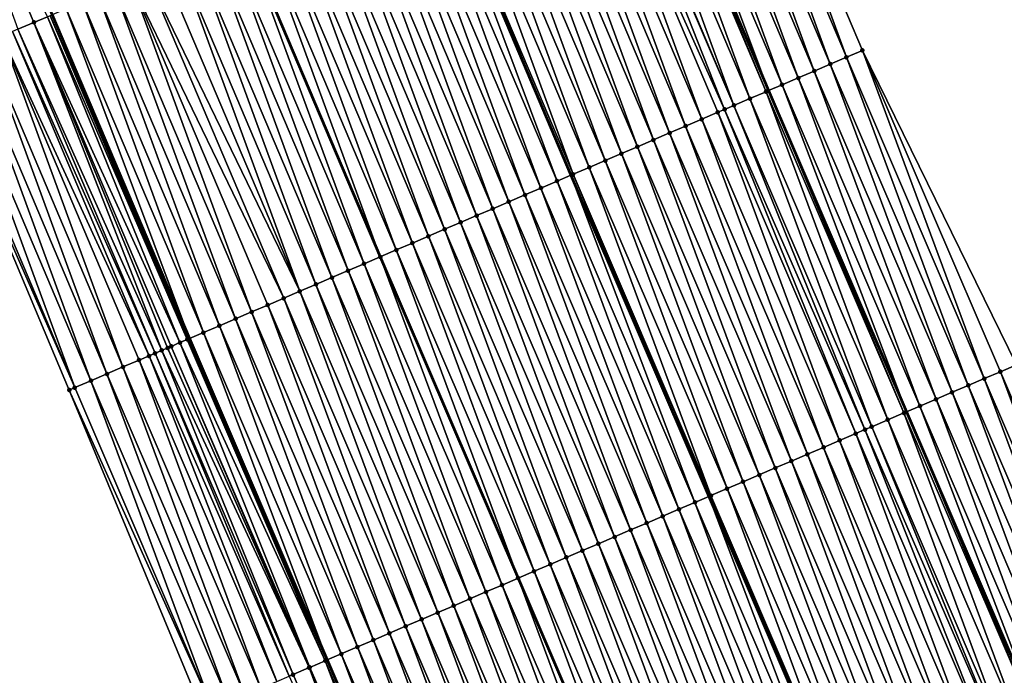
# Model space of a CAD drawing. Header units: feet. Extents: x 2010743 to 2022806, y 818705 to 837694.
# Tile 218 of 256: x 2011931 to 2011988, y 826034 to 826072. Entities that reach past the tile are written whole.
import ezdxf

# ---------------------------------------------------------------- set-up
doc = ezdxf.new("R2010")
doc.units = ezdxf.units.FT
doc.header["$MEASUREMENT"] = 0
for name, color, linetype, lineweight in [('EP_Travel Lane', 172, 'Continuous', 53), ('Road Shots', 141, 'Continuous', 100), ('STRIPING', 60, 'Continuous', 53)]:
    doc.layers.add(name, color=color, linetype=linetype, lineweight=lineweight)
doc.layers.add('I-77-MM17-21_NB-Surface-Border', color=7, linetype='Continuous')
doc.layers.add('I-77-MM17-21_NB-Surface-TIN', color=7, linetype='Continuous')

msp = doc.modelspace()

# ---------------------------------------------------------------- linework, layer by layer
at = {"layer": 'EP_Travel Lane'}
for points in [[(2011909.953, 826127.149, 319.59), (2011917.687, 826108.707, 319.818), (2011925.421, 826090.264, 320.062), (2011933.155, 826071.822, 320.325), (2011941, 826053.304, 320.588), (2011948.884, 826034.925, 320.834), (2011956.768, 826016.547, 321.086), (2011964.653, 825998.168, 321.328), (2011972.757, 825979.661, 321.583), (2011980.947, 825961.417, 321.839), (2011989.136, 825943.172, 322.073), (2011997.325, 825924.927, 322.341), (2012005.75, 825906.52, 322.572), (2012014.237, 825888.412, 322.792), (2012022.724, 825870.303, 323.024), (2012031.212, 825852.195, 323.246), (2012039.934, 825833.943, 323.44), (2012048.718, 825815.976, 323.623), (2012057.502, 825798.009, 323.823), (2012066.285, 825780.042, 323.996), (2012075.193, 825762.003, 324.193)], [(2011950.923, 826122.625, 318.318), (2011958.657, 826104.183, 318.559), (2011966.391, 826085.74, 318.812), (2011974.122, 826067.492, 319.055), (2011982.007, 826049.114, 319.344), (2011989.891, 826030.736, 319.618), (2011997.775, 826012.357, 319.901), (2012005.646, 825994.332, 320.157), (2012013.804, 825976.073, 320.416), (2012021.961, 825957.814, 320.667), (2012030.118, 825939.556, 320.941), (2012038.253, 825921.721, 321.173), (2012046.711, 825903.599, 321.401), (2012055.169, 825885.477, 321.619), (2012063.627, 825867.354, 321.829), (2012072.071, 825849.639, 322.032), (2012080.855, 825831.672, 322.23), (2012089.639, 825813.705, 322.451), (2012098.423, 825795.739, 322.685), (2012107.244, 825778.006, 322.934)]]:
    msp.add_polyline3d(points, dxfattribs=at)
at = {"layer": 'I-77-MM17-21_NB-Surface-Border', "color": 3, "linetype": 'Continuous', "lineweight": -3}
for points in [[(2012074.071, 825761.443, 324.254), (2012065.296, 825779.559, 324.054), (2012054.131, 825796.363, 323.991), (2012048.4, 825815.82, 323.63), (2012038.516, 825833.25, 323.524), (2012027.602, 825850.507, 323.451), (2012018.838, 825868.486, 323.235), (2012010.324, 825886.582, 323), (2012000.581, 825904.103, 322.808), (2011991.691, 825922.414, 322.585), (2011982.965, 825940.418, 322.321), (2011974.424, 825958.507, 322.092), (2011965.921, 825976.612, 321.891), (2011957.568, 825995.133, 321.658), (2011949.614, 826013.482, 321.417), (2011941.785, 826031.885, 321.167), (2011934.128, 826050.361, 320.926), (2011926.309, 826068.956, 320.665), (2011918.478, 826087.357, 320.426), (2011910.329, 826105.626, 320.214), (2011902.267, 826123.932, 320)], [(2011954.461, 826124.107, 318.137), (2011963.118, 826106.05, 318.326), (2011971.774, 826087.994, 318.515), (2011979.486, 826069.789, 318.755), (2011988.29, 826051.804, 318.919), (2011996.175, 826033.425, 319.164), (2012004.059, 826015.047, 319.419), (2012011.892, 825997.115, 319.626), (2012020.048, 825978.856, 319.921), (2012028.204, 825960.597, 320.267), (2012035.446, 825941.931, 320.601), (2012043.542, 825924.194, 320.847), (2012050.21, 825905.235, 321.184), (2012055.973, 825885.853, 321.569), (2012064.453, 825867.741, 321.775), (2012072.904, 825850.045, 321.983), (2012081.539, 825832.006, 322.191), (2012090.471, 825814.112, 322.398), (2012099.255, 825796.145, 322.634), (2012108.022, 825778.394, 322.886)]]:
    msp.add_polyline3d(points, dxfattribs=at)
at = {"layer": 'I-77-MM17-21_NB-Surface-TIN', "color": 128, "linetype": 'Continuous', "lineweight": -3}
for points in [[(2011931.189, 826070.999, 320.432), (2011932.111, 826071.385, 320.383), (2011924.377, 826089.828, 320.129)], [(2011932.111, 826071.385, 320.383), (2011932.876, 826071.705, 320.341), (2011924.377, 826089.828, 320.129)], [(2011978.567, 826069.395, 318.804), (2011971.774, 826087.994, 318.515), (2011970.852, 826087.608, 318.563)], [(2011978.567, 826069.395, 318.804), (2011979.486, 826069.789, 318.755), (2011971.774, 826087.994, 318.515)], [(2011977.648, 826069.002, 318.851), (2011970.852, 826087.608, 318.563), (2011969.93, 826087.221, 318.611)], [(2011977.648, 826069.002, 318.851), (2011978.567, 826069.395, 318.804), (2011970.852, 826087.608, 318.563)], [(2011975.809, 826068.215, 318.963), (2011969.007, 826086.835, 318.661), (2011968.085, 826086.449, 318.712)], [(2011976.729, 826068.608, 318.907), (2011969.93, 826087.221, 318.611), (2011969.007, 826086.835, 318.661)], [(2011975.809, 826068.215, 318.963), (2011976.729, 826068.608, 318.907), (2011969.007, 826086.835, 318.661)], [(2011976.729, 826068.608, 318.907), (2011977.648, 826069.002, 318.851), (2011969.93, 826087.221, 318.611)], [(2011974.89, 826067.821, 319.011), (2011968.085, 826086.449, 318.712), (2011967.162, 826086.063, 318.765)], [(2011974.89, 826067.821, 319.011), (2011975.809, 826068.215, 318.963), (2011968.085, 826086.449, 318.712)], [(2011973.052, 826067.034, 319.133), (2011966.24, 826085.677, 318.821), (2011965.317, 826085.291, 318.877)], [(2011973.971, 826067.427, 319.063), (2011966.391, 826085.74, 318.812), (2011966.24, 826085.677, 318.821)], [(2011973.052, 826067.034, 319.133), (2011973.971, 826067.427, 319.063), (2011966.24, 826085.677, 318.821)], [(2011967.162, 826086.063, 318.765), (2011966.391, 826085.74, 318.812), (2011974.122, 826067.492, 319.055)], [(2011973.971, 826067.427, 319.063), (2011974.122, 826067.492, 319.055), (2011966.391, 826085.74, 318.812)], [(2011974.89, 826067.821, 319.011), (2011967.162, 826086.063, 318.765), (2011974.122, 826067.492, 319.055)], [(2011972.132, 826066.64, 319.183), (2011965.317, 826085.291, 318.877), (2011964.395, 826084.905, 318.926)], [(2011972.132, 826066.64, 319.183), (2011973.052, 826067.034, 319.133), (2011965.317, 826085.291, 318.877)], [(2011970.294, 826065.853, 319.269), (2011963.473, 826084.518, 318.968), (2011962.55, 826084.132, 319.007)], [(2011971.605, 826066.414, 319.208), (2011964.316, 826084.871, 318.929), (2011963.473, 826084.518, 318.968)], [(2011970.294, 826065.853, 319.269), (2011971.213, 826066.246, 319.227), (2011963.473, 826084.518, 318.968)], [(2011971.213, 826066.246, 319.227), (2011971.605, 826066.414, 319.208), (2011963.473, 826084.518, 318.968)], [(2011972.132, 826066.64, 319.183), (2011964.395, 826084.905, 318.926), (2011964.316, 826084.871, 318.929)], [(2011971.605, 826066.414, 319.208), (2011972.132, 826066.64, 319.183), (2011964.316, 826084.871, 318.929)], [(2011969.375, 826065.459, 319.31), (2011962.55, 826084.132, 319.007), (2011961.628, 826083.746, 319.047)], [(2011969.375, 826065.459, 319.31), (2011970.294, 826065.853, 319.269), (2011962.55, 826084.132, 319.007)], [(2011967.536, 826064.671, 319.386), (2011960.705, 826083.359, 319.085), (2011959.783, 826082.973, 319.122)], [(2011968.455, 826065.065, 319.347), (2011961.628, 826083.746, 319.047), (2011960.705, 826083.359, 319.085)], [(2011967.536, 826064.671, 319.386), (2011968.455, 826065.065, 319.347), (2011960.705, 826083.359, 319.085)], [(2011968.455, 826065.065, 319.347), (2011969.375, 826065.459, 319.31), (2011961.628, 826083.746, 319.047)], [(2011966.617, 826064.278, 319.429), (2011959.783, 826082.973, 319.122), (2011958.861, 826082.587, 319.166)], [(2011966.617, 826064.278, 319.429), (2011967.536, 826064.671, 319.386), (2011959.783, 826082.973, 319.122)], [(2011964.779, 826063.49, 319.517), (2011957.938, 826082.201, 319.206), (2011957.016, 826081.814, 319.245)], [(2011965.698, 826063.884, 319.472), (2011958.861, 826082.587, 319.166), (2011957.938, 826082.201, 319.206)], [(2011964.779, 826063.49, 319.517), (2011965.698, 826063.884, 319.472), (2011957.938, 826082.201, 319.206)], [(2011965.698, 826063.884, 319.472), (2011966.617, 826064.278, 319.429), (2011958.861, 826082.587, 319.166)], [(2011963.859, 826063.097, 319.565), (2011957.016, 826081.814, 319.245), (2011956.093, 826081.428, 319.295)], [(2011963.859, 826063.097, 319.565), (2011964.779, 826063.49, 319.517), (2011957.016, 826081.814, 319.245)], [(2011962.94, 826062.703, 319.608), (2011956.093, 826081.428, 319.295), (2011955.171, 826081.042, 319.342)], [(2011962.94, 826062.703, 319.608), (2011963.859, 826063.097, 319.565), (2011956.093, 826081.428, 319.295)], [(2011961.102, 826061.915, 319.685), (2011954.249, 826080.656, 319.382), (2011953.326, 826080.269, 319.419)], [(2011962.021, 826062.309, 319.648), (2011955.044, 826080.988, 319.347), (2011954.249, 826080.656, 319.382)], [(2011961.102, 826061.915, 319.685), (2011962.021, 826062.309, 319.648), (2011954.249, 826080.656, 319.382)], [(2011955.171, 826081.042, 319.342), (2011955.044, 826080.988, 319.347), (2011962.813, 826062.648, 319.613)], [(2011962.021, 826062.309, 319.648), (2011962.813, 826062.648, 319.613), (2011955.044, 826080.988, 319.347)], [(2011962.94, 826062.703, 319.608), (2011955.171, 826081.042, 319.342), (2011962.813, 826062.648, 319.613)], [(2011960.182, 826061.521, 319.724), (2011953.326, 826080.269, 319.419), (2011952.404, 826079.883, 319.459)], [(2011960.182, 826061.521, 319.724), (2011961.102, 826061.915, 319.685), (2011953.326, 826080.269, 319.419)], [(2011958.344, 826060.734, 319.806), (2011951.482, 826079.497, 319.5), (2011950.559, 826079.11, 319.541)], [(2011959.263, 826061.128, 319.764), (2011952.404, 826079.883, 319.459), (2011951.482, 826079.497, 319.5)], [(2011958.344, 826060.734, 319.806), (2011959.263, 826061.128, 319.764), (2011951.482, 826079.497, 319.5)], [(2011959.263, 826061.128, 319.764), (2011960.182, 826061.521, 319.724), (2011952.404, 826079.883, 319.459)], [(2011957.425, 826060.34, 319.848), (2011950.559, 826079.11, 319.541), (2011949.637, 826078.724, 319.584)], [(2011957.425, 826060.34, 319.848), (2011958.344, 826060.734, 319.806), (2011950.559, 826079.11, 319.541)], [(2011955.586, 826059.553, 319.929), (2011948.714, 826078.338, 319.622), (2011947.792, 826077.952, 319.661)], [(2011956.506, 826059.946, 319.888), (2011949.637, 826078.724, 319.584), (2011948.714, 826078.338, 319.622)], [(2011955.586, 826059.553, 319.929), (2011956.506, 826059.946, 319.888), (2011948.714, 826078.338, 319.622)], [(2011956.506, 826059.946, 319.888), (2011957.425, 826060.34, 319.848), (2011949.637, 826078.724, 319.584)], [(2011954.667, 826059.159, 319.971), (2011947.792, 826077.952, 319.661), (2011946.87, 826077.565, 319.703)], [(2011954.667, 826059.159, 319.971), (2011955.586, 826059.553, 319.929), (2011947.792, 826077.952, 319.661)], [(2011952.829, 826058.372, 320.07), (2011945.947, 826077.179, 319.75), (2011945.025, 826076.793, 319.8)], [(2011953.748, 826058.765, 320.016), (2011946.87, 826077.565, 319.703), (2011945.947, 826077.179, 319.75)], [(2011952.829, 826058.372, 320.07), (2011953.748, 826058.765, 320.016), (2011945.947, 826077.179, 319.75)], [(2011953.748, 826058.765, 320.016), (2011954.667, 826059.159, 319.971), (2011946.87, 826077.565, 319.703)], [(2011945.025, 826076.793, 319.8), (2011944.102, 826076.407, 319.837), (2011951.91, 826057.978, 320.109)], [(2011952.829, 826058.372, 320.07), (2011945.025, 826076.793, 319.8), (2011951.91, 826057.978, 320.109)], [(2011950.071, 826057.19, 320.187), (2011943.18, 826076.02, 319.877), (2011942.258, 826075.634, 319.918)], [(2011950.99, 826057.584, 320.148), (2011944.102, 826076.407, 319.837), (2011943.18, 826076.02, 319.877)], [(2011950.071, 826057.19, 320.187), (2011950.99, 826057.584, 320.148), (2011943.18, 826076.02, 319.877)], [(2011950.99, 826057.584, 320.148), (2011951.91, 826057.978, 320.109), (2011944.102, 826076.407, 319.837)], [(2011949.152, 826056.796, 320.228), (2011942.258, 826075.634, 319.918), (2011941.335, 826075.248, 319.959)], [(2011949.152, 826056.796, 320.228), (2011950.071, 826057.19, 320.187), (2011942.258, 826075.634, 319.918)], [(2011947.313, 826056.009, 320.308), (2011940.413, 826074.862, 320.003), (2011939.491, 826074.475, 320.044)], [(2011948.233, 826056.403, 320.268), (2011941.335, 826075.248, 319.959), (2011940.413, 826074.862, 320.003)], [(2011947.313, 826056.009, 320.308), (2011948.233, 826056.403, 320.268), (2011940.413, 826074.862, 320.003)], [(2011948.233, 826056.403, 320.268), (2011949.152, 826056.796, 320.228), (2011941.335, 826075.248, 319.959)], [(2011947.313, 826056.009, 320.308), (2011939.491, 826074.475, 320.044), (2011938.568, 826074.089, 320.08)], [(2011946.394, 826055.615, 320.345), (2011938.568, 826074.089, 320.08), (2011937.646, 826073.703, 320.116)], [(2011946.394, 826055.615, 320.345), (2011947.313, 826056.009, 320.308), (2011938.568, 826074.089, 320.08)], [(2011943.637, 826054.434, 320.462), (2011936.723, 826073.316, 320.157), (2011935.801, 826072.93, 320.198)], [(2011944.556, 826054.827, 320.419), (2011937.646, 826073.703, 320.116), (2011936.723, 826073.316, 320.157)], [(2011943.637, 826054.434, 320.462), (2011944.556, 826054.827, 320.419), (2011936.723, 826073.316, 320.157)], [(2011944.556, 826054.827, 320.419), (2011945.475, 826055.221, 320.38), (2011937.646, 826073.703, 320.116)], [(2011945.475, 826055.221, 320.38), (2011946.394, 826055.615, 320.345), (2011937.646, 826073.703, 320.116)], [(2011942.717, 826054.04, 320.505), (2011935.801, 826072.93, 320.198), (2011934.879, 826072.544, 320.243)], [(2011942.717, 826054.04, 320.505), (2011943.637, 826054.434, 320.462), (2011935.801, 826072.93, 320.198)], [(2011933.956, 826072.158, 320.286), (2011933.155, 826071.822, 320.325), (2011941, 826053.304, 320.588)], [(2011941.798, 826053.646, 320.547), (2011934.879, 826072.544, 320.243), (2011933.956, 826072.158, 320.286)], [(2011941.798, 826053.646, 320.547), (2011933.956, 826072.158, 320.286), (2011941, 826053.304, 320.588)], [(2011941.798, 826053.646, 320.547), (2011942.717, 826054.04, 320.505), (2011934.879, 826072.544, 320.243)], [(2011940.456, 826053.072, 320.626), (2011932.876, 826071.705, 320.341), (2011932.111, 826071.385, 320.383)], [(2011940.879, 826053.253, 320.595), (2011933.034, 826071.771, 320.331), (2011932.876, 826071.705, 320.341)], [(2011940.456, 826053.072, 320.626), (2011940.879, 826053.253, 320.595), (2011932.876, 826071.705, 320.341)], [(2011940.942, 826053.28, 320.591), (2011933.155, 826071.822, 320.325), (2011933.034, 826071.771, 320.331)], [(2011940.879, 826053.253, 320.595), (2011940.942, 826053.28, 320.591), (2011933.034, 826071.771, 320.331)], [(2011940.942, 826053.28, 320.591), (2011941, 826053.304, 320.588), (2011933.155, 826071.822, 320.325)], [(2011939.04, 826052.465, 320.684), (2011931.189, 826070.999, 320.432), (2011930.876, 826070.868, 320.451)], [(2011939.416, 826052.626, 320.671), (2011932.111, 826071.385, 320.383), (2011931.189, 826070.999, 320.432)], [(2011939.04, 826052.465, 320.684), (2011939.416, 826052.626, 320.671), (2011931.189, 826070.999, 320.432)], [(2011939.416, 826052.626, 320.671), (2011939.748, 826052.768, 320.663), (2011932.111, 826071.385, 320.383)], [(2011939.748, 826052.768, 320.663), (2011939.96, 826052.859, 320.655), (2011932.111, 826071.385, 320.383)], [(2011939.96, 826052.859, 320.655), (2011940.456, 826053.072, 320.626), (2011932.111, 826071.385, 320.383)], [(2011937.202, 826051.678, 320.781), (2011930.267, 826070.613, 320.485), (2011929.344, 826070.227, 320.526)], [(2011938.692, 826052.316, 320.703), (2011930.876, 826070.868, 320.451), (2011930.267, 826070.613, 320.485)], [(2011937.202, 826051.678, 320.781), (2011938.121, 826052.071, 320.74), (2011930.267, 826070.613, 320.485)], [(2011938.121, 826052.071, 320.74), (2011938.692, 826052.316, 320.703), (2011930.267, 826070.613, 320.485)], [(2011938.692, 826052.316, 320.703), (2011939.04, 826052.465, 320.684), (2011930.876, 826070.868, 320.451)], [(2011935.364, 826050.89, 320.869), (2011928.422, 826069.84, 320.568), (2011927.499, 826069.454, 320.609)], [(2011936.283, 826051.284, 320.826), (2011929.344, 826070.227, 320.526), (2011928.422, 826069.84, 320.568)], [(2011935.364, 826050.89, 320.869), (2011936.283, 826051.284, 320.826), (2011928.422, 826069.84, 320.568)], [(2011936.283, 826051.284, 320.826), (2011937.202, 826051.678, 320.781), (2011929.344, 826070.227, 320.526)], [(2011986.452, 826051.017, 319.045), (2011979.486, 826069.789, 318.755), (2011978.567, 826069.395, 318.804)], [(2011986.452, 826051.017, 319.045), (2011987.371, 826051.41, 318.985), (2011979.486, 826069.789, 318.755)], [(2011987.371, 826051.41, 318.985), (2011988.29, 826051.804, 318.919), (2011979.486, 826069.789, 318.755)], [(2011934.444, 826050.497, 320.912), (2011927.499, 826069.454, 320.609), (2011926.577, 826069.068, 320.652)], [(2011934.444, 826050.497, 320.912), (2011935.364, 826050.89, 320.869), (2011927.499, 826069.454, 320.609)], [(2011985.532, 826050.623, 319.1), (2011978.567, 826069.395, 318.804), (2011977.648, 826069.002, 318.851)], [(2011985.532, 826050.623, 319.1), (2011986.452, 826051.017, 319.045), (2011978.567, 826069.395, 318.804)], [(2011934.444, 826050.497, 320.912), (2011926.577, 826069.068, 320.652), (2011926.309, 826068.956, 320.665)], [(2011934.128, 826050.361, 320.926), (2011934.444, 826050.497, 320.912), (2011926.309, 826068.956, 320.665)], [(2011984.613, 826050.23, 319.161), (2011977.648, 826069.002, 318.851), (2011976.729, 826068.608, 318.907)], [(2011984.613, 826050.23, 319.161), (2011985.532, 826050.623, 319.1), (2011977.648, 826069.002, 318.851)], [(2011982.774, 826049.443, 319.291), (2011975.809, 826068.215, 318.963), (2011974.89, 826067.821, 319.011)], [(2011983.694, 826049.836, 319.223), (2011976.729, 826068.608, 318.907), (2011975.809, 826068.215, 318.963)], [(2011982.774, 826049.443, 319.291), (2011983.694, 826049.836, 319.223), (2011975.809, 826068.215, 318.963)], [(2011983.694, 826049.836, 319.223), (2011984.613, 826050.23, 319.161), (2011976.729, 826068.608, 318.907)], [(2011974.89, 826067.821, 319.011), (2011974.122, 826067.492, 319.055), (2011982.007, 826049.114, 319.344)], [(2011982.774, 826049.443, 319.291), (2011974.89, 826067.821, 319.011), (2011982.007, 826049.114, 319.344)], [(2011980.017, 826048.262, 319.471), (2011973.052, 826067.034, 319.133), (2011972.132, 826066.64, 319.183)], [(2011980.936, 826048.656, 319.421), (2011973.971, 826067.427, 319.063), (2011973.052, 826067.034, 319.133)], [(2011980.017, 826048.262, 319.471), (2011980.936, 826048.656, 319.421), (2011973.052, 826067.034, 319.133)], [(2011981.855, 826049.049, 319.355), (2011974.122, 826067.492, 319.055), (2011973.971, 826067.427, 319.063)], [(2011980.936, 826048.656, 319.421), (2011981.855, 826049.049, 319.355), (2011973.971, 826067.427, 319.063)], [(2011981.855, 826049.049, 319.355), (2011982.007, 826049.114, 319.344), (2011974.122, 826067.492, 319.055)], [(2011979.097, 826047.868, 319.515), (2011971.605, 826066.414, 319.208), (2011971.213, 826066.246, 319.227)], [(2011979.626, 826048.095, 319.491), (2011972.132, 826066.64, 319.183), (2011971.605, 826066.414, 319.208)], [(2011979.097, 826047.868, 319.515), (2011979.626, 826048.095, 319.491), (2011971.605, 826066.414, 319.208)], [(2011979.626, 826048.095, 319.491), (2011980.017, 826048.262, 319.471), (2011972.132, 826066.64, 319.183)], [(2011977.259, 826047.081, 319.594), (2011970.294, 826065.853, 319.269), (2011969.375, 826065.459, 319.31)], [(2011978.178, 826047.475, 319.555), (2011971.213, 826066.246, 319.227), (2011970.294, 826065.853, 319.269)], [(2011977.259, 826047.081, 319.594), (2011978.178, 826047.475, 319.555), (2011970.294, 826065.853, 319.269)], [(2011978.178, 826047.475, 319.555), (2011979.097, 826047.868, 319.515), (2011971.213, 826066.246, 319.227)], [(2011976.34, 826046.687, 319.633), (2011969.375, 826065.459, 319.31), (2011968.455, 826065.065, 319.347)], [(2011976.34, 826046.687, 319.633), (2011977.259, 826047.081, 319.594), (2011969.375, 826065.459, 319.31)], [(2011975.42, 826046.293, 319.673), (2011968.455, 826065.065, 319.347), (2011967.536, 826064.671, 319.386)], [(2011975.42, 826046.293, 319.673), (2011976.34, 826046.687, 319.633), (2011968.455, 826065.065, 319.347)], [(2011973.582, 826045.506, 319.759), (2011966.617, 826064.278, 319.429), (2011965.698, 826063.884, 319.472)], [(2011974.501, 826045.9, 319.717), (2011967.536, 826064.671, 319.386), (2011966.617, 826064.278, 319.429)], [(2011973.582, 826045.506, 319.759), (2011974.501, 826045.9, 319.717), (2011966.617, 826064.278, 319.429)], [(2011974.501, 826045.9, 319.717), (2011975.42, 826046.293, 319.673), (2011967.536, 826064.671, 319.386)], [(2011972.663, 826045.112, 319.803), (2011965.698, 826063.884, 319.472), (2011964.779, 826063.49, 319.517)], [(2011972.663, 826045.112, 319.803), (2011973.582, 826045.506, 319.759), (2011965.698, 826063.884, 319.472)], [(2011970.824, 826044.325, 319.892), (2011963.859, 826063.097, 319.565), (2011962.94, 826062.703, 319.608)], [(2011971.744, 826044.718, 319.852), (2011964.779, 826063.49, 319.517), (2011963.859, 826063.097, 319.565)], [(2011970.824, 826044.325, 319.892), (2011971.744, 826044.718, 319.852), (2011963.859, 826063.097, 319.565)], [(2011971.744, 826044.718, 319.852), (2011972.663, 826045.112, 319.803), (2011964.779, 826063.49, 319.517)], [(2011969.905, 826043.931, 319.934), (2011962.813, 826062.648, 319.613), (2011962.021, 826062.309, 319.648)], [(2011962.94, 826062.703, 319.608), (2011962.813, 826062.648, 319.613), (2011970.697, 826044.27, 319.898)], [(2011969.905, 826043.931, 319.934), (2011970.697, 826044.27, 319.898), (2011962.813, 826062.648, 319.613)], [(2011970.824, 826044.325, 319.892), (2011962.94, 826062.703, 319.608), (2011970.697, 826044.27, 319.898)], [(2011968.067, 826043.143, 320.009), (2011961.102, 826061.915, 319.685), (2011960.182, 826061.521, 319.724)], [(2011968.986, 826043.537, 319.972), (2011962.021, 826062.309, 319.648), (2011961.102, 826061.915, 319.685)], [(2011968.067, 826043.143, 320.009), (2011968.986, 826043.537, 319.972), (2011961.102, 826061.915, 319.685)], [(2011968.986, 826043.537, 319.972), (2011969.905, 826043.931, 319.934), (2011962.021, 826062.309, 319.648)], [(2011967.148, 826042.749, 320.048), (2011960.182, 826061.521, 319.724), (2011959.263, 826061.128, 319.764)], [(2011967.148, 826042.749, 320.048), (2011968.067, 826043.143, 320.009), (2011960.182, 826061.521, 319.724)], [(2011966.228, 826042.356, 320.086), (2011959.263, 826061.128, 319.764), (2011958.344, 826060.734, 319.806)], [(2011966.228, 826042.356, 320.086), (2011967.148, 826042.749, 320.048), (2011959.263, 826061.128, 319.764)], [(2011964.39, 826041.568, 320.167), (2011957.425, 826060.34, 319.848), (2011956.506, 826059.946, 319.888)], [(2011965.309, 826041.962, 320.13), (2011958.344, 826060.734, 319.806), (2011957.425, 826060.34, 319.848)], [(2011964.39, 826041.568, 320.167), (2011965.309, 826041.962, 320.13), (2011957.425, 826060.34, 319.848)], [(2011965.309, 826041.962, 320.13), (2011966.228, 826042.356, 320.086), (2011958.344, 826060.734, 319.806)], [(2011963.471, 826041.174, 320.204), (2011956.506, 826059.946, 319.888), (2011955.586, 826059.553, 319.929)], [(2011963.471, 826041.174, 320.204), (2011964.39, 826041.568, 320.167), (2011956.506, 826059.946, 319.888)], [(2011961.632, 826040.387, 320.288), (2011954.667, 826059.159, 319.971), (2011953.748, 826058.765, 320.016)], [(2011962.551, 826040.781, 320.247), (2011955.586, 826059.553, 319.929), (2011954.667, 826059.159, 319.971)], [(2011961.632, 826040.387, 320.288), (2011962.551, 826040.781, 320.247), (2011954.667, 826059.159, 319.971)], [(2011962.551, 826040.781, 320.247), (2011963.471, 826041.174, 320.204), (2011955.586, 826059.553, 319.929)], [(2011960.713, 826039.993, 320.345), (2011953.748, 826058.765, 320.016), (2011952.829, 826058.372, 320.07)], [(2011960.713, 826039.993, 320.345), (2011961.632, 826040.387, 320.288), (2011953.748, 826058.765, 320.016)], [(2011958.875, 826039.206, 320.424), (2011951.91, 826057.978, 320.109), (2011950.99, 826057.584, 320.148)], [(2011952.829, 826058.372, 320.07), (2011951.91, 826057.978, 320.109), (2011959.794, 826039.599, 320.378)], [(2011958.875, 826039.206, 320.424), (2011959.794, 826039.599, 320.378), (2011951.91, 826057.978, 320.109)], [(2011960.713, 826039.993, 320.345), (2011952.829, 826058.372, 320.07), (2011959.794, 826039.599, 320.378)], [(2011957.955, 826038.812, 320.46), (2011950.99, 826057.584, 320.148), (2011950.071, 826057.19, 320.187)], [(2011957.955, 826038.812, 320.46), (2011958.875, 826039.206, 320.424), (2011950.99, 826057.584, 320.148)], [(2011957.036, 826038.418, 320.501), (2011950.071, 826057.19, 320.187), (2011949.152, 826056.796, 320.228)], [(2011957.036, 826038.418, 320.501), (2011957.955, 826038.812, 320.46), (2011950.071, 826057.19, 320.187)], [(2011955.198, 826037.631, 320.581), (2011948.233, 826056.403, 320.268), (2011947.313, 826056.009, 320.308)], [(2011956.117, 826038.024, 320.543), (2011949.152, 826056.796, 320.228), (2011948.233, 826056.403, 320.268)], [(2011955.198, 826037.631, 320.581), (2011956.117, 826038.024, 320.543), (2011948.233, 826056.403, 320.268)], [(2011956.117, 826038.024, 320.543), (2011957.036, 826038.418, 320.501), (2011949.152, 826056.796, 320.228)], [(2011954.279, 826037.237, 320.619), (2011947.313, 826056.009, 320.308), (2011946.394, 826055.615, 320.345)], [(2011954.279, 826037.237, 320.619), (2011955.198, 826037.631, 320.581), (2011947.313, 826056.009, 320.308)], [(2011952.44, 826036.449, 320.686), (2011945.475, 826055.221, 320.38), (2011944.556, 826054.827, 320.419)], [(2011953.359, 826036.843, 320.655), (2011946.394, 826055.615, 320.345), (2011945.475, 826055.221, 320.38)], [(2011952.44, 826036.449, 320.686), (2011953.359, 826036.843, 320.655), (2011945.475, 826055.221, 320.38)], [(2011953.359, 826036.843, 320.655), (2011954.279, 826037.237, 320.619), (2011946.394, 826055.615, 320.345)], [(2011951.521, 826036.055, 320.727), (2011944.556, 826054.827, 320.419), (2011943.637, 826054.434, 320.462)], [(2011951.521, 826036.055, 320.727), (2011952.44, 826036.449, 320.686), (2011944.556, 826054.827, 320.419)], [(2011949.683, 826035.268, 320.804), (2011942.717, 826054.04, 320.505), (2011941.798, 826053.646, 320.547)], [(2011950.602, 826035.661, 320.768), (2011943.637, 826054.434, 320.462), (2011942.717, 826054.04, 320.505)], [(2011949.683, 826035.268, 320.804), (2011950.602, 826035.661, 320.768), (2011942.717, 826054.04, 320.505)], [(2011950.602, 826035.661, 320.768), (2011951.521, 826036.055, 320.727), (2011943.637, 826054.434, 320.462)], [(2011941.798, 826053.646, 320.547), (2011941, 826053.304, 320.588), (2011948.884, 826034.925, 320.834)], [(2011949.683, 826035.268, 320.804), (2011941.798, 826053.646, 320.547), (2011948.884, 826034.925, 320.834)], [(2011947.882, 826034.496, 320.901), (2011940.456, 826053.072, 320.626), (2011939.96, 826052.859, 320.655)], [(2011948.763, 826034.874, 320.838), (2011940.879, 826053.253, 320.595), (2011940.456, 826053.072, 320.626)], [(2011947.882, 826034.496, 320.901), (2011948.763, 826034.874, 320.838), (2011940.456, 826053.072, 320.626)], [(2011948.763, 826034.874, 320.838), (2011940.942, 826053.28, 320.591), (2011940.879, 826053.253, 320.595)], [(2011940.942, 826053.28, 320.591), (2011948.884, 826034.925, 320.834), (2011941, 826053.304, 320.588)], [(2011948.763, 826034.874, 320.838), (2011948.884, 826034.925, 320.834), (2011940.942, 826053.28, 320.591)], [(2011946.712, 826033.995, 320.939), (2011939.04, 826052.465, 320.684), (2011938.692, 826052.316, 320.703)], [(2011946.925, 826034.086, 320.926), (2011939.416, 826052.626, 320.671), (2011939.04, 826052.465, 320.684)], [(2011946.712, 826033.995, 320.939), (2011946.925, 826034.086, 320.926), (2011939.04, 826052.465, 320.684)], [(2011947.844, 826034.48, 320.902), (2011939.748, 826052.768, 320.663), (2011939.416, 826052.626, 320.671)], [(2011946.925, 826034.086, 320.926), (2011947.844, 826034.48, 320.902), (2011939.416, 826052.626, 320.671)], [(2011947.844, 826034.48, 320.902), (2011939.96, 826052.859, 320.655), (2011939.748, 826052.768, 320.663)], [(2011947.844, 826034.48, 320.902), (2011947.882, 826034.496, 320.901), (2011939.96, 826052.859, 320.655)], [(2011945.086, 826033.299, 321.024), (2011938.121, 826052.071, 320.74), (2011937.202, 826051.678, 320.781)], [(2011946.006, 826033.693, 320.987), (2011938.692, 826052.316, 320.703), (2011938.121, 826052.071, 320.74)], [(2011945.086, 826033.299, 321.024), (2011946.006, 826033.693, 320.987), (2011938.121, 826052.071, 320.74)], [(2011946.006, 826033.693, 320.987), (2011946.712, 826033.995, 320.939), (2011938.692, 826052.316, 320.703)], [(2011995.255, 826033.032, 319.231), (2011988.29, 826051.804, 318.919), (2011987.371, 826051.41, 318.985)], [(2011943.248, 826032.511, 321.105), (2011936.283, 826051.284, 320.826), (2011935.364, 826050.89, 320.869)], [(2011944.167, 826032.905, 321.064), (2011937.202, 826051.678, 320.781), (2011936.283, 826051.284, 320.826)], [(2011943.248, 826032.511, 321.105), (2011944.167, 826032.905, 321.064), (2011936.283, 826051.284, 320.826)], [(2011944.167, 826032.905, 321.064), (2011945.086, 826033.299, 321.024), (2011937.202, 826051.678, 320.781)], [(2011994.336, 826032.638, 319.292), (2011987.371, 826051.41, 318.985), (2011986.452, 826051.017, 319.045)], [(2011994.336, 826032.638, 319.292), (2011995.255, 826033.032, 319.231), (2011987.371, 826051.41, 318.985)], [(2011942.329, 826032.118, 321.143), (2011935.364, 826050.89, 320.869), (2011934.444, 826050.497, 320.912)], [(2011942.329, 826032.118, 321.143), (2011943.248, 826032.511, 321.105), (2011935.364, 826050.89, 320.869)], [(2011993.417, 826032.245, 319.353), (2011986.452, 826051.017, 319.045), (2011985.532, 826050.623, 319.1)], [(2011993.417, 826032.245, 319.353), (2011994.336, 826032.638, 319.292), (2011986.452, 826051.017, 319.045)], [(2011942.329, 826032.118, 321.143), (2011934.444, 826050.497, 320.912), (2011934.128, 826050.361, 320.926)], [(2011941.785, 826031.885, 321.167), (2011942.329, 826032.118, 321.143), (2011934.128, 826050.361, 320.926)], [(2011991.578, 826031.458, 319.472), (2011984.613, 826050.23, 319.161), (2011983.694, 826049.836, 319.223)], [(2011992.498, 826031.851, 319.414), (2011985.532, 826050.623, 319.1), (2011984.613, 826050.23, 319.161)], [(2011991.578, 826031.458, 319.472), (2011992.498, 826031.851, 319.414), (2011984.613, 826050.23, 319.161)], [(2011992.498, 826031.851, 319.414), (2011993.417, 826032.245, 319.353), (2011985.532, 826050.623, 319.1)], [(2011990.659, 826031.064, 319.551), (2011983.694, 826049.836, 319.223), (2011982.774, 826049.443, 319.291)], [(2011990.659, 826031.064, 319.551), (2011991.578, 826031.458, 319.472), (2011983.694, 826049.836, 319.223)], [(2011988.82, 826030.277, 319.698), (2011981.855, 826049.049, 319.355), (2011980.936, 826048.656, 319.421)], [(2011989.739, 826030.671, 319.631), (2011982.007, 826049.114, 319.344), (2011981.855, 826049.049, 319.355)], [(2011988.82, 826030.277, 319.698), (2011989.739, 826030.671, 319.631), (2011981.855, 826049.049, 319.355)], [(2011982.774, 826049.443, 319.291), (2011982.007, 826049.114, 319.344), (2011989.891, 826030.736, 319.618)], [(2011989.739, 826030.671, 319.631), (2011989.891, 826030.736, 319.618), (2011982.007, 826049.114, 319.344)], [(2011990.659, 826031.064, 319.551), (2011982.774, 826049.443, 319.291), (2011989.891, 826030.736, 319.618)], [(2011987.901, 826029.884, 319.747), (2011980.936, 826048.656, 319.421), (2011980.017, 826048.262, 319.471)], [(2011987.901, 826029.884, 319.747), (2011988.82, 826030.277, 319.698), (2011980.936, 826048.656, 319.421)], [(2011986.062, 826029.096, 319.831), (2011979.097, 826047.868, 319.515), (2011978.178, 826047.475, 319.555)], [(2011986.982, 826029.49, 319.791), (2011979.626, 826048.095, 319.491), (2011979.097, 826047.868, 319.515)], [(2011986.062, 826029.096, 319.831), (2011986.982, 826029.49, 319.791), (2011979.097, 826047.868, 319.515)], [(2011987.596, 826029.753, 319.762), (2011980.017, 826048.262, 319.471), (2011979.626, 826048.095, 319.491)], [(2011986.982, 826029.49, 319.791), (2011987.596, 826029.753, 319.762), (2011979.626, 826048.095, 319.491)], [(2011987.596, 826029.753, 319.762), (2011987.901, 826029.884, 319.747), (2011980.017, 826048.262, 319.471)], [(2011985.143, 826028.703, 319.873), (2011978.178, 826047.475, 319.555), (2011977.259, 826047.081, 319.594)], [(2011985.143, 826028.703, 319.873), (2011986.062, 826029.096, 319.831), (2011978.178, 826047.475, 319.555)], [(2011984.224, 826028.309, 319.913), (2011977.259, 826047.081, 319.594), (2011976.34, 826046.687, 319.633)], [(2011984.224, 826028.309, 319.913), (2011985.143, 826028.703, 319.873), (2011977.259, 826047.081, 319.594)], [(2011982.386, 826027.521, 319.996), (2011975.42, 826046.293, 319.673), (2011974.501, 826045.9, 319.717)], [(2011983.305, 826027.915, 319.95), (2011976.34, 826046.687, 319.633), (2011975.42, 826046.293, 319.673)], [(2011982.386, 826027.521, 319.996), (2011983.305, 826027.915, 319.95), (2011975.42, 826046.293, 319.673)], [(2011983.305, 826027.915, 319.95), (2011984.224, 826028.309, 319.913), (2011976.34, 826046.687, 319.633)], [(2011981.466, 826027.128, 320.038), (2011974.501, 826045.9, 319.717), (2011973.582, 826045.506, 319.759)], [(2011981.466, 826027.128, 320.038), (2011982.386, 826027.521, 319.996), (2011974.501, 826045.9, 319.717)], [(2011979.628, 826026.34, 320.124), (2011972.663, 826045.112, 319.803), (2011971.744, 826044.718, 319.852)], [(2011980.547, 826026.734, 320.079), (2011973.582, 826045.506, 319.759), (2011972.663, 826045.112, 319.803)], [(2011979.628, 826026.34, 320.124), (2011980.547, 826026.734, 320.079), (2011972.663, 826045.112, 319.803)], [(2011980.547, 826026.734, 320.079), (2011981.466, 826027.128, 320.038), (2011973.582, 826045.506, 319.759)], [(2011978.709, 826025.946, 320.163), (2011971.744, 826044.718, 319.852), (2011970.824, 826044.325, 319.892)], [(2011978.709, 826025.946, 320.163), (2011979.628, 826026.34, 320.124), (2011971.744, 826044.718, 319.852)], [(2011976.87, 826025.159, 320.244), (2011969.905, 826043.931, 319.934), (2011968.986, 826043.537, 319.972)], [(2011977.789, 826025.553, 320.213), (2011970.697, 826044.27, 319.898), (2011969.905, 826043.931, 319.934)], [(2011976.87, 826025.159, 320.244), (2011977.789, 826025.553, 320.213), (2011969.905, 826043.931, 319.934)], [(2011970.824, 826044.325, 319.892), (2011970.697, 826044.27, 319.898), (2011978.582, 826025.892, 320.169)], [(2011977.789, 826025.553, 320.213), (2011978.582, 826025.892, 320.169), (2011970.697, 826044.27, 319.898)], [(2011978.709, 826025.946, 320.163), (2011970.824, 826044.325, 319.892), (2011978.582, 826025.892, 320.169)], [(2011975.951, 826024.765, 320.279), (2011968.986, 826043.537, 319.972), (2011968.067, 826043.143, 320.009)], [(2011975.951, 826024.765, 320.279), (2011976.87, 826025.159, 320.244), (2011968.986, 826043.537, 319.972)], [(2011975.032, 826024.371, 320.318), (2011968.067, 826043.143, 320.009), (2011967.148, 826042.749, 320.048)], [(2011975.032, 826024.371, 320.318), (2011975.951, 826024.765, 320.279), (2011968.067, 826043.143, 320.009)], [(2011973.193, 826023.584, 320.396), (2011966.228, 826042.356, 320.086), (2011965.309, 826041.962, 320.13)], [(2011974.113, 826023.977, 320.356), (2011967.148, 826042.749, 320.048), (2011966.228, 826042.356, 320.086)], [(2011973.193, 826023.584, 320.396), (2011974.113, 826023.977, 320.356), (2011966.228, 826042.356, 320.086)], [(2011974.113, 826023.977, 320.356), (2011975.032, 826024.371, 320.318), (2011967.148, 826042.749, 320.048)], [(2011972.274, 826023.19, 320.426), (2011965.309, 826041.962, 320.13), (2011964.39, 826041.568, 320.167)], [(2011972.274, 826023.19, 320.426), (2011973.193, 826023.584, 320.396), (2011965.309, 826041.962, 320.13)], [(2011970.436, 826022.402, 320.508), (2011963.471, 826041.174, 320.204), (2011962.551, 826040.781, 320.247)], [(2011971.355, 826022.796, 320.465), (2011964.39, 826041.568, 320.167), (2011963.471, 826041.174, 320.204)], [(2011970.436, 826022.402, 320.508), (2011971.355, 826022.796, 320.465), (2011963.471, 826041.174, 320.204)], [(2011971.355, 826022.796, 320.465), (2011972.274, 826023.19, 320.426), (2011964.39, 826041.568, 320.167)], [(2011969.517, 826022.008, 320.548), (2011962.551, 826040.781, 320.247), (2011961.632, 826040.387, 320.288)], [(2011969.517, 826022.008, 320.548), (2011970.436, 826022.402, 320.508), (2011962.551, 826040.781, 320.247)], [(2011960.713, 826039.993, 320.345), (2011959.794, 826039.599, 320.378), (2011967.678, 826021.221, 320.635)], [(2011968.597, 826021.615, 320.603), (2011961.632, 826040.387, 320.288), (2011960.713, 826039.993, 320.345)], [(2011968.597, 826021.615, 320.603), (2011960.713, 826039.993, 320.345), (2011967.678, 826021.221, 320.635)], [(2011968.597, 826021.615, 320.603), (2011969.517, 826022.008, 320.548), (2011961.632, 826040.387, 320.288)], [(2011966.759, 826020.827, 320.684), (2011959.794, 826039.599, 320.378), (2011958.875, 826039.206, 320.424)], [(2011966.759, 826020.827, 320.684), (2011967.678, 826021.221, 320.635), (2011959.794, 826039.599, 320.378)], [(2011965.84, 826020.433, 320.72), (2011958.875, 826039.206, 320.424), (2011957.955, 826038.812, 320.46)], [(2011965.84, 826020.433, 320.72), (2011966.759, 826020.827, 320.684), (2011958.875, 826039.206, 320.424)], [(2011964.001, 826019.646, 320.802), (2011957.036, 826038.418, 320.501), (2011956.117, 826038.024, 320.543)], [(2011964.921, 826020.04, 320.761), (2011957.955, 826038.812, 320.46), (2011957.036, 826038.418, 320.501)], [(2011964.001, 826019.646, 320.802), (2011964.921, 826020.04, 320.761), (2011957.036, 826038.418, 320.501)], [(2011964.921, 826020.04, 320.761), (2011965.84, 826020.433, 320.72), (2011957.955, 826038.812, 320.46)], [(2011963.082, 826019.252, 320.84), (2011956.117, 826038.024, 320.543), (2011955.198, 826037.631, 320.581)], [(2011963.082, 826019.252, 320.84), (2011964.001, 826019.646, 320.802), (2011956.117, 826038.024, 320.543)], [(2011961.244, 826018.464, 320.91), (2011954.279, 826037.237, 320.619), (2011953.359, 826036.843, 320.655)], [(2011962.163, 826018.858, 320.876), (2011955.198, 826037.631, 320.581), (2011954.279, 826037.237, 320.619)], [(2011961.244, 826018.464, 320.91), (2011962.163, 826018.858, 320.876), (2011954.279, 826037.237, 320.619)], [(2011962.163, 826018.858, 320.876), (2011963.082, 826019.252, 320.84), (2011955.198, 826037.631, 320.581)], [(2011960.325, 826018.071, 320.945), (2011953.359, 826036.843, 320.655), (2011952.44, 826036.449, 320.686)], [(2011960.325, 826018.071, 320.945), (2011961.244, 826018.464, 320.91), (2011953.359, 826036.843, 320.655)], [(2011958.486, 826017.283, 321.025), (2011951.521, 826036.055, 320.727), (2011950.602, 826035.661, 320.768)], [(2011959.405, 826017.677, 320.984), (2011952.44, 826036.449, 320.686), (2011951.521, 826036.055, 320.727)], [(2011958.486, 826017.283, 321.025), (2011959.405, 826017.677, 320.984), (2011951.521, 826036.055, 320.727)], [(2011959.405, 826017.677, 320.984), (2011960.325, 826018.071, 320.945), (2011952.44, 826036.449, 320.686)], [(2011957.567, 826016.889, 321.057), (2011950.602, 826035.661, 320.768), (2011949.683, 826035.268, 320.804)], [(2011957.567, 826016.889, 321.057), (2011958.486, 826017.283, 321.025), (2011950.602, 826035.661, 320.768)], [(2011956.648, 826016.495, 321.09), (2011948.884, 826034.925, 320.834), (2011948.763, 826034.874, 320.838)], [(2011949.683, 826035.268, 320.804), (2011948.884, 826034.925, 320.834), (2011956.768, 826016.547, 321.086)], [(2011956.648, 826016.495, 321.09), (2011956.768, 826016.547, 321.086), (2011948.884, 826034.925, 320.834)], [(2011957.567, 826016.889, 321.057), (2011949.683, 826035.268, 320.804), (2011956.768, 826016.547, 321.086)], [(2011954.809, 826015.708, 321.183), (2011947.844, 826034.48, 320.902), (2011946.925, 826034.086, 320.926)], [(2011955.729, 826016.102, 321.157), (2011947.882, 826034.496, 320.901), (2011947.844, 826034.48, 320.902)], [(2011954.809, 826015.708, 321.183), (2011955.729, 826016.102, 321.157), (2011947.844, 826034.48, 320.902)], [(2011955.897, 826016.174, 321.159), (2011948.763, 826034.874, 320.838), (2011947.882, 826034.496, 320.901)], [(2011955.729, 826016.102, 321.157), (2011955.897, 826016.174, 321.159), (2011947.882, 826034.496, 320.901)], [(2011955.897, 826016.174, 321.159), (2011956.648, 826016.495, 321.09), (2011948.763, 826034.874, 320.838)], [(2011954.809, 826015.708, 321.183), (2011946.925, 826034.086, 320.926), (2011946.712, 826033.995, 320.939)]]:
    msp.add_3dface(points, dxfattribs=at)
at = {"layer": 'Road Shots', "lineweight": 100}
for p in [(2011932.111, 826071.385, 320.383), (2011979.486, 826069.789, 318.755), (2011978.567, 826069.395, 318.804), (2011977.648, 826069.002, 318.851), (2011975.809, 826068.215, 318.963), (2011976.729, 826068.608, 318.907), (2011974.89, 826067.821, 319.011), (2011973.052, 826067.034, 319.133), (2011973.971, 826067.427, 319.063), (2011971.605, 826066.414, 319.208), (2011972.132, 826066.64, 319.183), (2011970.294, 826065.853, 319.269), (2011971.213, 826066.246, 319.227), (2011969.375, 826065.459, 319.31), (2011968.455, 826065.065, 319.347), (2011966.617, 826064.278, 319.429), (2011967.536, 826064.671, 319.386), (2011965.698, 826063.884, 319.472), (2011963.859, 826063.097, 319.565), (2011964.779, 826063.49, 319.517), (2011962.94, 826062.703, 319.608), (2011961.102, 826061.915, 319.685), (2011962.021, 826062.309, 319.648), (2011960.182, 826061.521, 319.724), (2011959.263, 826061.128, 319.764), (2011957.425, 826060.34, 319.848), (2011958.344, 826060.734, 319.806), (2011956.506, 826059.946, 319.888), (2011954.667, 826059.159, 319.971), (2011955.586, 826059.553, 319.929), (2011953.748, 826058.765, 320.016), (2011951.909, 826057.978, 320.109), (2011952.829, 826058.372, 320.07), (2011950.99, 826057.584, 320.148), (2011950.071, 826057.19, 320.187), (2011948.233, 826056.403, 320.268), (2011949.152, 826056.796, 320.228), (2011947.313, 826056.009, 320.308), (2011945.475, 826055.221, 320.38), (2011946.394, 826055.615, 320.345), (2011944.556, 826054.827, 320.419), (2011942.717, 826054.04, 320.505), (2011943.637, 826054.434, 320.462), (2011941.798, 826053.646, 320.547), (2011940.456, 826053.072, 320.626), (2011940.879, 826053.253, 320.595), (2011940.942, 826053.28, 320.591), (2011939.04, 826052.465, 320.684), (2011939.416, 826052.626, 320.671), (2011939.748, 826052.768, 320.663), (2011939.96, 826052.859, 320.655), (2011938.121, 826052.071, 320.74), (2011938.692, 826052.316, 320.703), (2011936.283, 826051.284, 320.826), (2011937.202, 826051.678, 320.781), (2011987.371, 826051.41, 318.985), (2011935.364, 826050.89, 320.869), (2011986.452, 826051.017, 319.045), (2011934.128, 826050.361, 320.926), (2011934.444, 826050.497, 320.912), (2011984.613, 826050.23, 319.161), (2011985.532, 826050.623, 319.1), (2011983.694, 826049.836, 319.223), (2011981.855, 826049.049, 319.355), (2011982.774, 826049.443, 319.291), (2011980.936, 826048.656, 319.421), (2011979.097, 826047.868, 319.515), (2011979.626, 826048.095, 319.491), (2011980.017, 826048.262, 319.471), (2011978.178, 826047.475, 319.555), (2011977.259, 826047.081, 319.594), (2011975.42, 826046.293, 319.673), (2011976.34, 826046.687, 319.633), (2011974.501, 826045.9, 319.717), (2011972.663, 826045.112, 319.803), (2011973.582, 826045.506, 319.759), (2011971.744, 826044.718, 319.852), (2011969.905, 826043.931, 319.934), (2011970.824, 826044.325, 319.892), (2011968.986, 826043.537, 319.972), (2011968.067, 826043.143, 320.009), (2011966.228, 826042.356, 320.086), (2011967.148, 826042.749, 320.048), (2011965.309, 826041.962, 320.13), (2011963.471, 826041.174, 320.204), (2011964.39, 826041.568, 320.167), (2011962.551, 826040.781, 320.247), (2011960.713, 826039.993, 320.345), (2011961.632, 826040.387, 320.288), (2011959.794, 826039.599, 320.378), (2011958.875, 826039.206, 320.424), (2011957.036, 826038.418, 320.501), (2011957.955, 826038.812, 320.46), (2011956.117, 826038.024, 320.543), (2011954.279, 826037.237, 320.619), (2011955.198, 826037.631, 320.581), (2011953.359, 826036.843, 320.655), (2011951.521, 826036.055, 320.727), (2011952.44, 826036.449, 320.686), (2011950.602, 826035.661, 320.768), (2011949.683, 826035.268, 320.804), (2011947.844, 826034.48, 320.902), (2011947.882, 826034.496, 320.901), (2011948.763, 826034.874, 320.838), (2011946.925, 826034.086, 320.926)]:
    msp.add_point(p, dxfattribs=at)
at = {"layer": 'STRIPING'}
for points in [[(2011939.575, 826117.874, 318.866), (2011947.31, 826099.431, 319.104), (2011955.044, 826080.988, 319.347), (2011962.813, 826062.648, 319.613), (2011970.697, 826044.27, 319.898), (2011978.582, 826025.892, 320.169), (2011986.466, 826007.513, 320.41), (2011994.426, 825989.328, 320.667), (2012002.615, 825971.083, 320.912), (2012010.804, 825952.838, 321.187), (2012018.993, 825934.593, 321.44), (2012027.231, 825916.567, 321.661), (2012035.686, 825898.443, 321.89), (2012044.142, 825880.32, 322.113), (2012052.597, 825862.197, 322.338), (2012061.13, 825844.295, 322.534), (2012069.914, 825826.328, 322.738), (2012078.697, 825808.362, 322.94), (2012087.481, 825790.395, 323.151), (2012096.314, 825772.549, 323.387)], [(2011928.634, 826113.291, 319.337), (2011936.368, 826094.849, 319.586), (2011944.102, 826076.407, 319.837), (2011951.91, 826057.978, 320.109), (2011959.794, 826039.599, 320.378), (2011967.678, 826021.221, 320.635), (2011975.563, 826002.842, 320.872), (2011983.58, 825984.489, 321.128), (2011991.736, 825966.23, 321.379), (2011999.892, 825947.97, 321.645), (2012008.048, 825929.711, 321.905), (2012016.366, 825911.486, 322.136), (2012024.847, 825893.374, 322.349), (2012033.327, 825875.262, 322.579), (2012041.807, 825857.15, 322.801), (2012050.44, 825839.074, 322.994), (2012059.224, 825821.107, 323.192), (2012068.007, 825803.14, 323.391), (2012076.791, 825785.173, 323.586), (2012085.655, 825767.227, 323.799)]]:
    msp.add_polyline3d(points, dxfattribs=at)

doc.saveas('drawing.dxf')
